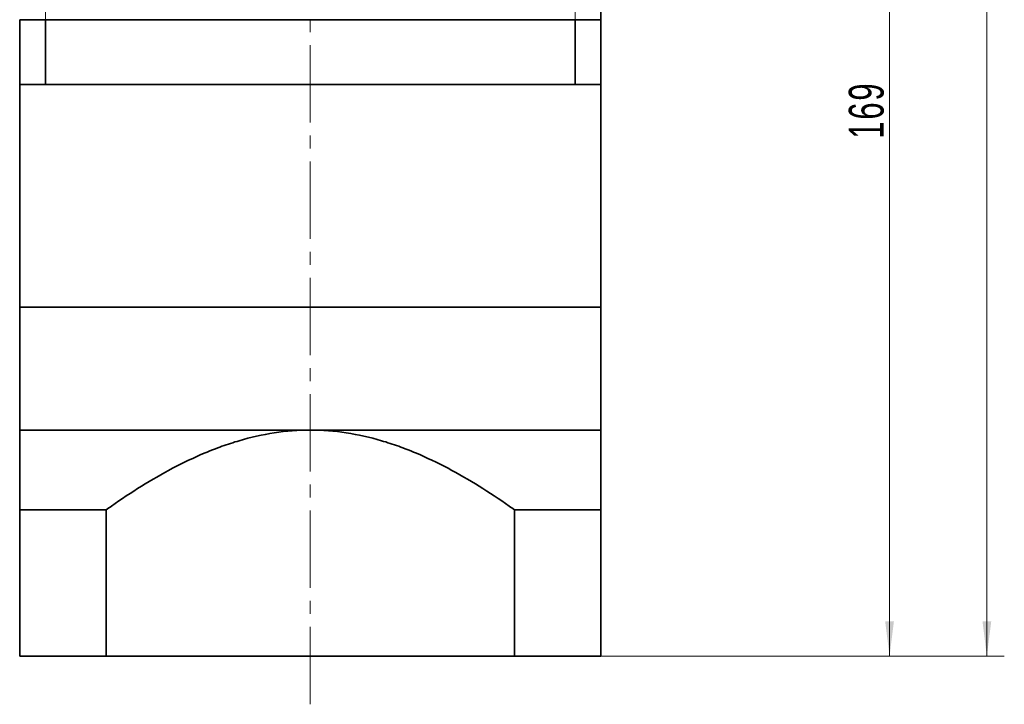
# Model space of a CAD drawing. Header units: millimetres. Extents: x -510 to 252, y -139 to 418.
# Tile 3 of 6: x -103 to 50, y 88 to 194. Entities that reach past the tile are written whole.
import ezdxf

# ---------------------------------------------------------------- set-up
doc = ezdxf.new("R2010")
doc.units = ezdxf.units.MM
doc.linetypes.add('点画线', pattern=[18, 12, -2, 2, -2])
doc.layers.get('0').update_dxf_attribs({"lineweight": 35})
for name, color, linetype, lineweight in [('7标注层', 4, 'Continuous', 18), ('CDRAFT0', 7, 'Continuous', 35), ('EB0', 7, 'Continuous', 35), ('EB0_1', 7, 'Continuous', 35), ('中心线层', 1, '点画线', 18), ('尺寸线层', 3, 'Continuous', 18), ('粗实线层', 7, 'Continuous', 35), ('粗实线层_1', 7, 'Continuous', 35)]:
    doc.layers.add(name, color=color, linetype=linetype, lineweight=lineweight)
doc.styles.add('标准', font='txt', dxfattribs={"width": 0.667})
doc.dimstyles.new('a4-1-1', dxfattribs={"dimtxt": 3, "dimasz": 3, "dimexe": 1.5, "dimexo": 0, "dimgap": 0.5, "dimtad": 1, "dimdec": 3, "dimdsep": 46, "dimtxsty": '标准', "dimblk": '_CAXARROW', "dimcen": 0, "dimdle": 6, "dimazin": 2, "dimtfac": 0.707107, "dimtdec": 3, "dimtix": 1, "dimtmove": 2, "dimatfit": 3, "dimfxl": 0, "dimfrac": 2, "dimtolj": 1, "dimarcsym": 0})

# ---------------------------------------------------------------- blocks, each defined once
blk = doc.blocks.new('*X27')
at = {"layer": '尺寸线层', "linetype": 'Continuous'}
for points in [[(32.02, 264.51), (32.69, 259.11), (31.34, 259.11)], [(32.02, 95.51), (32.69, 100.91), (31.34, 100.91)]]:
    blk.add_hatch(color=0, dxfattribs=at).paths.add_polyline_path(points, flags=0)
at = {"layer": '尺寸线层', "color": 0, "linetype": 'Continuous'}
for p, q in [((10.33, 264.51), (34.72, 264.51)), ((32.02, 264.51), (32.02, 95.51)), ((-12.67, 95.51), (34.72, 95.51))]:
    blk.add_line(p, q, dxfattribs=at)
at = {"layer": '尺寸线层', "color": 0, "insert": (28.44, 180.01), "char_height": 5.4, "width": 14.0412, "attachment_point": 5, "rotation": 90, "line_spacing_factor": 1.15057, "style": '标准'}
blk.add_mtext('\\T1.1;169', dxfattribs=at)
blk = doc.blocks.new('_CAXARROW')
blk.add_hatch(color=0).paths.add_polyline_path([(0, 0), (-1, 0.125), (-1, -0.125)], flags=0)
blk = doc.blocks.new('*X28')
at = {"layer": '尺寸线层', "linetype": 'Continuous'}
for points in [[(47.08, 319.51), (46.41, 314.11), (47.76, 314.11)], [(47.08, 95.51), (46.41, 100.91), (47.76, 100.91)]]:
    blk.add_hatch(color=0, dxfattribs=at).paths.add_polyline_path(points, flags=0)
at = {"layer": '尺寸线层', "color": 0, "linetype": 'Continuous'}
for p, q in [((-2.67, 319.51), (49.78, 319.51)), ((47.08, 95.51), (47.08, 319.51)), ((-12.67, 95.51), (49.78, 95.51))]:
    blk.add_line(p, q, dxfattribs=at)
at = {"layer": '尺寸线层', "color": 0, "insert": (43.51, 206.36), "char_height": 5.4, "width": 14.2748, "attachment_point": 5, "rotation": 90, "line_spacing_factor": 1.15057, "style": '标准'}
blk.add_mtext('\\T1.1;224', dxfattribs=at)

msp = doc.modelspace()

# ---------------------------------------------------------------- linework, layer by layer
at = {"layer": '7标注层'}
for p, q in [((-98.6698, 194.0102), (-98.6698, 209.5102)), ((-16.6698, 194.0102), (-16.6698, 209.5102))]:
    msp.add_line(p, q, dxfattribs=at)
at = {"layer": 'CDRAFT0', "color": 7}
for points in [[(-89.2898, 118.1786), (-89.0181, 118.3712), (-88.7456, 118.5628), (-85.4116, 120.8855), (-82.2686, 122.8646), (-77.3537, 125.4603), (-75.6816, 126.2625), (-73.1076, 127.3435), (-72.2386, 127.6833), (-70.4753, 128.3161), (-69.581, 128.6089), (-65.0986, 129.9233), (-61.4339, 130.5102), (-57.6698, 130.5102)], [(-26.0498, 118.1786), (-26.3216, 118.3712), (-26.5941, 118.5628), (-29.9281, 120.8855), (-33.071, 122.8646), (-37.9859, 125.4603), (-39.6581, 126.2625), (-42.2321, 127.3435), (-43.1011, 127.6833), (-44.8643, 128.3161), (-45.7587, 128.6089), (-50.2411, 129.9233), (-53.9057, 130.5102), (-57.6698, 130.5102)]]:
    msp.add_open_spline(points, degree=3, knots=[0, 0, 0, 0, 0.99690397, 0.99690397, 12.15872641, 12.15872641, 17.73963764, 17.73963764, 20.53009325, 20.53009325, 23.32054886, 23.32054886, 34.48237131, 34.48237131, 34.48237131, 34.48237131], dxfattribs=at)
at = {"layer": 'EB0'}
for p, q in [((-12.6698, 194.0102), (-102.6698, 194.0102)), ((-102.6698, 194.0102), (-102.6698, 184.0102)), ((-98.6698, 194.0102), (-98.6698, 184.0102)), ((-17.6698, 194.0102), (-12.6698, 194.0102)), ((-16.6698, 194.0102), (-16.6698, 184.0102)), ((-12.6698, 194.0102), (-12.6698, 184.0102)), ((-102.6698, 184.0102), (-102.6698, 149.5102)), ((-12.6698, 184.0102), (-102.6698, 184.0102)), ((-12.6698, 184.0102), (-12.6698, 149.5102)), ((-12.6698, 149.5102), (-102.6698, 149.5102)), ((-12.6698, 149.5102), (-102.6698, 149.5102))]:
    msp.add_line(p, q, dxfattribs=at)
at = {"layer": 'EB0_1'}
for p, q in [((-12.6698, 149.5102), (-102.6698, 149.5102)), ((-102.6698, 149.5102), (-102.6698, 95.5098)), ((-12.6698, 149.5102), (-12.6698, 95.5098)), ((-89.2898, 118.1786), (-89.2898, 95.5098)), ((-26.0498, 118.1786), (-26.0498, 95.5098)), ((-12.6698, 95.5098), (-102.6698, 95.5098))]:
    msp.add_line(p, q, dxfattribs=at)
at = {"layer": '中心线层'}
msp.add_line((-57.6698, 88.0844), (-57.6698, 332.5102), dxfattribs=at)
at = {"layer": '粗实线层'}
for p, q in [((-12.6698, 194.0102), (-12.6698, 209.5102)), ((-102.6698, 130.5102), (-12.6698, 130.5102))]:
    msp.add_line(p, q, dxfattribs=at)
at = {"layer": '粗实线层_1'}
for p, q in [((-89.2898, 118.1786), (-102.6698, 118.1786)), ((-26.0498, 118.1786), (-12.6698, 118.1786))]:
    msp.add_line(p, q, dxfattribs=at)

# ---------------------------------------------------------------- dimensions: what is measured, and where the dimension line sits
at = {"layer": '尺寸线层'}
dim = msp.add_linear_dim(base=(47.0849, 319.5102), p1=(-12.6698, 95.5098), p2=(-2.6698, 319.5102), angle=90, dimstyle='a4-1-1', override={"dimsah": 1, "dimtfill": 1, "dimtzin": 8}, dxfattribs=at)
dim.commit()
dim.dimension.update_dxf_attribs({"geometry": '*X28', "text_midpoint": (43.5141, 206.3567), "dimtype": 160})
dim = msp.add_linear_dim(base=(32.0151, 95.5098), p1=(10.3302, 264.5102), p2=(-12.6698, 95.5098), angle=270, dimstyle='a4-1-1', override={"dimsah": 1, "dimtfill": 1, "dimtzin": 8}, dxfattribs=at)
dim.commit()
dim.dimension.update_dxf_attribs({"geometry": '*X27', "text_midpoint": (28.4442, 180.01)})

doc.saveas('drawing.dxf')
